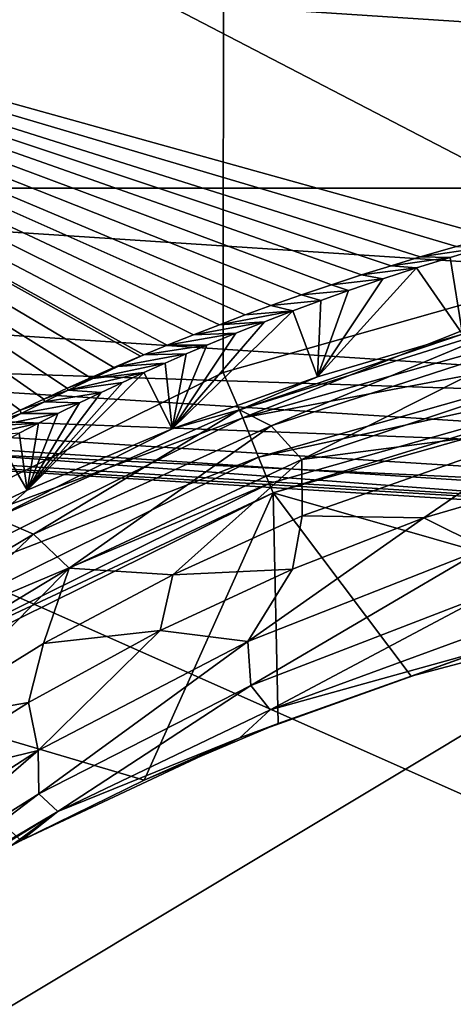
# Model space of a CAD drawing. Header units: metres. Extents: x -23 to 23, y -109 to 35.
# Tile 31 of 73: x -1.726 to -1.077, y -22.042 to -20.568. Entities that reach past the tile are written whole.
import ezdxf

# ---------------------------------------------------------------- set-up
doc = ezdxf.new("R2010")
doc.units = ezdxf.units.M
doc.layers.add('solid_ORA_SW0003', color=7, linetype='CONTINUOUS')

msp = doc.modelspace()

# ---------------------------------------------------------------- linework, layer by layer
at = {"layer": 'solid_ORA_SW0003'}
for points in [[(-3.508433, -21.228859, 160.176529), (-1.413997, -10.590377, 160.442612), (-2.803801, -10.313928, 160.442612)], [(-3.508433, -21.228859, 160.176529), (-2.068081, -21.415894, 160.176529), (-1.413997, -10.590377, 160.442612)], [(-2.068081, -21.415894, 160.176529), (-1.421437, -21.095919, 160.18663), (-1.413997, -10.590377, 160.442612)], [(-1.421437, -21.095919, 160.18663), (-0.724835, -20.898396, 160.192917), (-1.413997, -10.590377, 160.442612)], [(-0.364209, -20.848162, 160.194519), (0, -10.683055, 160.442612), (-1.413997, -10.590377, 160.442612)], [(-0.724835, -20.898396, 160.192917), (-0.364209, -20.848162, 160.194519), (-1.413997, -10.590377, 160.442612)], [(-2.783737, -21.144581, 116.300888), (0, -21.327036, 116.300888), (-2.528323, -20.013741, 118.094048)], [(-2.528323, -20.013741, 118.094048), (0, -21.327036, 116.300888), (0, -20.17281, 118.094048)], [(2.741059, -20.820337, -1.4), (-2.741059, -20.820337, -1.4), (-5.435241, -20.284431, -1.4)], [(5.435241, -20.284431, -1.4), (2.741059, -20.820337, -1.4), (-5.435241, -20.284431, -1.4)], [(-2.70837, -20.422485, 129.534592), (2.70837, -20.422485, 129.534592), (0, -20.599985, 129.534592)], [(-1.018779, -20.89319, 127.273056), (-2.70837, -20.422485, 129.534592), (0, -20.599985, 129.534592)], [(-1.725161, -21.152542, 125.106812), (-1.760826, -21.169786, 124.963844), (-2.70837, -20.422485, 129.534592)], [(-1.689764, -21.13583, 125.245476), (-1.725161, -21.152542, 125.106812), (-2.70837, -20.422485, 129.534592)], [(-1.65463, -21.119661, 125.379768), (-1.689764, -21.13583, 125.245476), (-2.70837, -20.422485, 129.534592)], [(-1.619756, -21.104031, 125.509697), (-1.65463, -21.119661, 125.379768), (-2.70837, -20.422485, 129.534592)], [(-1.585141, -21.088896, 125.635612), (-1.619756, -21.104031, 125.509697), (-2.70837, -20.422485, 129.534592)], [(-1.545084, -21.071852, 125.777504), (-1.585141, -21.088896, 125.635612), (-2.70837, -20.422485, 129.534592)], [(-1.540197, -21.069811, 125.794518), (-1.545084, -21.071852, 125.777504), (-2.70837, -20.422485, 129.534592)], [(-1.505372, -21.055483, 125.913948), (-1.540197, -21.069811, 125.794518), (-2.70837, -20.422485, 129.534592)], [(-1.466003, -21.039721, 126.045418), (-1.505372, -21.055483, 125.913948), (-2.70837, -20.422485, 129.534592)], [(-1.426974, -21.024576, 126.171844), (-1.466003, -21.039721, 126.045418), (-2.70837, -20.422485, 129.534592)], [(-1.38828, -21.010031, 126.293373), (-1.426974, -21.024576, 126.171844), (-2.70837, -20.422485, 129.534592)], [(-1.349917, -20.996037, 126.41037), (-1.38828, -21.010031, 126.293373), (-2.70837, -20.422485, 129.534592)], [(-1.304314, -20.979996, 126.544617), (-1.349917, -20.996037, 126.41037), (-2.70837, -20.422485, 129.534592)], [(-1.259173, -20.96471, 126.672638), (-1.304314, -20.979996, 126.544617), (-2.70837, -20.422485, 129.534592)], [(-1.214488, -20.950169, 126.794525), (-1.259173, -20.96471, 126.672638), (-2.70837, -20.422485, 129.534592)], [(-1.170249, -20.936346, 126.910492), (-1.214488, -20.950169, 126.794525), (-2.70837, -20.422485, 129.534592)], [(-1.126445, -20.923197, 127.020866), (-1.170249, -20.936346, 126.910492), (-2.70837, -20.422485, 129.534592)], [(-1.072291, -20.907705, 127.151016), (-1.126445, -20.923197, 127.020866), (-2.70837, -20.422485, 129.534592)], [(-1.018779, -20.89319, 127.273056), (-1.072291, -20.907705, 127.151016), (-2.70837, -20.422485, 129.534592)], [(-2.740986, -20.820347), (0, -21), (-3.002368, -22.803202)], [(0, -20.999992, -1.4), (-2.740986, -20.820347), (-2.741059, -20.820337, -1.4)], [(2.741059, -20.820337, -1.4), (0, -20.999992, -1.4), (-2.741059, -20.820337, -1.4)], [(0, -20.999992, -1.4), (0, -21), (-2.740986, -20.820347)], [(-1.391867, -21.163994, 160.170425), (-0.724835, -20.898396, 160.192917), (-1.421437, -21.095919, 160.18663)], [(-1.391867, -21.163994, 160.170425), (-0.707948, -20.970245, 160.176743), (-0.724835, -20.898396, 160.192917)], [(-1.032485, -20.909191, 127.084831), (-1.126445, -20.923197, 127.020866), (-1.072291, -20.907705, 127.151016)], [(-1.081942, -20.92384, 126.957184), (-1.126445, -20.923197, 127.020866), (-1.032485, -20.909191, 127.084831)], [(-1.081942, -20.92384, 126.957184), (-1.032485, -20.909191, 127.084831), (-1.063545, -21.03857, 120.328934)], [(-1.081942, -20.92384, 126.957184), (-1.170249, -20.936346, 126.910492), (-1.126445, -20.923197, 127.020866)], [(-1.131981, -20.939417, 126.821609), (-1.170249, -20.936346, 126.910492), (-1.081942, -20.92384, 126.957184)], [(-1.131981, -20.939417, 126.821609), (-1.081942, -20.92384, 126.957184), (-1.063545, -21.03857, 120.328934)], [(-1.131981, -20.939417, 126.821609), (-1.214488, -20.950169, 126.794525), (-1.170249, -20.936346, 126.910492)], [(-1.131981, -20.939417, 126.821609), (-1.063545, -21.03857, 120.328934), (-1.280149, -21.10268, 120.225067)], [(-1.182653, -20.95598, 126.677483), (-1.131981, -20.939417, 126.821609), (-1.280149, -21.10268, 120.225067)], [(-1.182653, -20.95598, 126.677483), (-1.259173, -20.96471, 126.672638), (-1.214488, -20.950169, 126.794525)], [(-1.182653, -20.95598, 126.677483), (-1.214488, -20.950169, 126.794525), (-1.131981, -20.939417, 126.821609)], [(-1.233945, -20.973564, 126.524704), (-1.304314, -20.979996, 126.544617), (-1.259173, -20.96471, 126.672638)], [(-1.233945, -20.973564, 126.524704), (-1.182653, -20.95598, 126.677483), (-1.280149, -21.10268, 120.225067)], [(-1.233945, -20.973564, 126.524704), (-1.259173, -20.96471, 126.672638), (-1.182653, -20.95598, 126.677483)], [(-2.761125, -20.973377, 116), (-2.878573, -22.012568, 116), (0, -22.200001, 116)], [(0, -21.154348, 116), (-2.761125, -20.973377, 116), (0, -22.200001, 116)], [(-2.661533, -21.068203, 116.017273), (-2.761125, -20.973377, 116), (0, -21.154348, 116)], [(-0.696131, -21.032467, 160.133514), (-0.707948, -20.970245, 160.176743), (-1.391867, -21.163994, 160.170425)], [(-1.275459, -20.988409, 126.395767), (-1.349917, -20.996037, 126.41037), (-1.304314, -20.979996, 126.544617)], [(-1.275459, -20.988409, 126.395767), (-1.304314, -20.979996, 126.544617), (-1.233945, -20.973564, 126.524704)], [(-1.275459, -20.988409, 126.395767), (-1.233945, -20.973564, 126.524704), (-1.280149, -21.10268, 120.225067)], [(-1.317382, -21.00396, 126.260887), (-1.38828, -21.010031, 126.293373), (-1.349917, -20.996037, 126.41037)], [(-1.317382, -21.00396, 126.260887), (-1.349917, -20.996037, 126.41037), (-1.275459, -20.988409, 126.395767)], [(-1.317382, -21.00396, 126.260887), (-1.275459, -20.988409, 126.395767), (-1.280149, -21.10268, 120.225067)], [(0, -21), (0, -23), (-3.002368, -22.803202)], [(-1.317382, -21.00396, 126.260887), (-1.280149, -21.10268, 120.225067), (-1.497733, -21.180433, 120.097359)], [(-1.359752, -21.02026, 126.119545), (-1.317382, -21.00396, 126.260887), (-1.497733, -21.180433, 120.097359)], [(-1.317382, -21.00396, 126.260887), (-1.426974, -21.024576, 126.171844), (-1.38828, -21.010031, 126.293373)], [(-1.359752, -21.02026, 126.119545), (-1.426974, -21.024576, 126.171844), (-1.317382, -21.00396, 126.260887)], [(-1.402544, -21.037319, 125.971817), (-1.359752, -21.02026, 126.119545), (-1.497733, -21.180433, 120.097359)], [(-1.359752, -21.02026, 126.119545), (-1.466003, -21.039721, 126.045418), (-1.426974, -21.024576, 126.171844)], [(-1.402544, -21.037319, 125.971817), (-1.466003, -21.039721, 126.045418), (-1.359752, -21.02026, 126.119545)], [(-1.39675, -21.15193, 120.09491), (-1.063545, -21.03857, 120.328934), (-0.975086, -21.019821, 120.327682)], [(-1.39675, -21.15193, 120.09491), (-0.975086, -21.019821, 120.327682), (-1.34943, -21.175766, 120.03434)], [(-0.975086, -21.019821, 120.327682), (-0.940711, -21.043314, 120.258812), (-1.34943, -21.175766, 120.03434)], [(-1.402544, -21.037319, 125.971817), (-1.505372, -21.055483, 125.913948), (-1.466003, -21.039721, 126.045418)], [(-1.445791, -21.055185, 125.8172), (-1.505372, -21.055483, 125.913948), (-1.402544, -21.037319, 125.971817)], [(-1.445791, -21.055185, 125.8172), (-1.402544, -21.037319, 125.971817), (-1.497733, -21.180433, 120.097359)], [(-1.39675, -21.15193, 120.09491), (-1.280149, -21.10268, 120.225067), (-1.063545, -21.03857, 120.328934)], [(-1.368667, -21.222906, 160.127182), (-0.696131, -21.032467, 160.133514), (-1.391867, -21.163994, 160.170425)], [(-0.688017, -21.074097, 160.069641), (-0.696131, -21.032467, 160.133514), (-1.368667, -21.222906, 160.127182)], [(-1.445791, -21.055185, 125.8172), (-1.540197, -21.069811, 125.794518), (-1.505372, -21.055483, 125.913948)], [(-1.476954, -21.068451, 125.702492), (-1.540197, -21.069811, 125.794518), (-1.445791, -21.055185, 125.8172)], [(-1.476954, -21.068451, 125.702492), (-1.445791, -21.055185, 125.8172), (-1.497733, -21.180433, 120.097359)], [(-1.34943, -21.175766, 120.03434), (-0.940711, -21.043314, 120.258812), (-1.303663, -21.226467, 119.991783)], [(-0.940711, -21.043314, 120.258812), (-0.906546, -21.094414, 120.206871), (-1.303663, -21.226467, 119.991783)], [(-2.669991, -21.135159, 116.066353), (-2.661533, -21.068203, 116.017273), (0, -21.235653, 116.017273)], [(-2.661533, -21.068203, 116.017273), (0, -21.154348, 116), (0, -21.235653, 116.017273)], [(-1.578948, -21.087362, 125.649673), (-1.540197, -21.069811, 125.794518), (-1.476954, -21.068451, 125.702492)], [(-1.578948, -21.087362, 125.649673), (-1.476954, -21.068451, 125.702492), (-1.50834, -21.082148, 125.58419)], [(-1.578948, -21.087362, 125.649673), (-1.545084, -21.071852, 125.777504), (-1.540197, -21.069811, 125.794518)], [(-1.50834, -21.082148, 125.58419), (-1.476954, -21.068451, 125.702492), (-1.497733, -21.180433, 120.097359)], [(-1.616578, -21.104908, 125.504852), (-1.50834, -21.082148, 125.58419), (-1.53997, -21.096298, 125.462006)], [(-1.578948, -21.087362, 125.649673), (-1.50834, -21.082148, 125.58419), (-1.616578, -21.104908, 125.504852)], [(-1.578948, -21.087362, 125.649673), (-1.585141, -21.088896, 125.635612), (-1.545084, -21.071852, 125.777504)], [(-1.53997, -21.096298, 125.462006), (-1.50834, -21.082148, 125.58419), (-1.497733, -21.180433, 120.097359)], [(-1.352764, -21.262201, 160.063278), (-0.688017, -21.074097, 160.069641), (-1.368667, -21.222906, 160.127182)], [(-1.352764, -21.262201, 160.063278), (-1.346355, -21.276047, 159.988373), (-0.688017, -21.074097, 160.069641)], [(-0.688017, -21.074097, 160.069641), (-1.346355, -21.276047, 159.988373), (-0.684611, -21.088982, 159.99472)], [(-1.391867, -21.163994, 160.170425), (-1.421437, -21.095919, 160.18663), (-2.068081, -21.415894, 160.176529)], [(-1.53997, -21.096298, 125.462006), (-1.497733, -21.180433, 120.097359), (-1.714832, -21.272207, 119.943787)], [(-1.571837, -21.110909, 125.335922), (-1.53997, -21.096298, 125.462006), (-1.714832, -21.272207, 119.943787)], [(-1.653219, -21.122478, 125.359802), (-1.53997, -21.096298, 125.462006), (-1.571837, -21.110909, 125.335922)], [(-1.616578, -21.104908, 125.504852), (-1.53997, -21.096298, 125.462006), (-1.653219, -21.122478, 125.359802)], [(-1.616578, -21.104908, 125.504852), (-1.619756, -21.104031, 125.509697), (-1.585141, -21.088896, 125.635612)], [(-1.578948, -21.087362, 125.649673), (-1.616578, -21.104908, 125.504852), (-1.585141, -21.088896, 125.635612)], [(-0.684611, -21.088982, 159.99472), (-1.346355, -21.276047, 159.988373), (-0.749392, -21.447107, 120.403557)], [(-1.303663, -21.226467, 119.991783), (-0.906546, -21.094414, 120.206871), (-0.921019, -21.176702, 120.161713)], [(-1.603928, -21.125986, 125.205986), (-1.571837, -21.110909, 125.335922), (-1.714832, -21.272207, 119.943787)], [(-1.616578, -21.104908, 125.504852), (-1.65463, -21.119661, 125.379768), (-1.619756, -21.104031, 125.509697)], [(-1.616578, -21.104908, 125.504852), (-1.653219, -21.122478, 125.359802), (-1.65463, -21.119661, 125.379768)], [(-1.653219, -21.122478, 125.359802), (-1.571837, -21.110909, 125.335922), (-1.603928, -21.125986, 125.205986)], [(-1.39675, -21.15193, 120.09491), (-1.497733, -21.180433, 120.097359), (-1.280149, -21.10268, 120.225067)], [(-1.636264, -21.141554, 125.071884), (-1.603928, -21.125986, 125.205986), (-1.714832, -21.272207, 119.943787)], [(-1.653219, -21.122478, 125.359802), (-1.689764, -21.13583, 125.245476), (-1.65463, -21.119661, 125.379768)], [(-1.653219, -21.122478, 125.359802), (-1.688936, -21.140072, 125.214554), (-1.689764, -21.13583, 125.245476)], [(-1.653219, -21.122478, 125.359802), (-1.603928, -21.125986, 125.205986), (-1.688936, -21.140072, 125.214554)], [(-1.688936, -21.140072, 125.214554), (-1.603928, -21.125986, 125.205986), (-1.636264, -21.141554, 125.071884)], [(0, -21.353165, 116.221725), (0, -21.327036, 116.300888), (-2.783737, -21.144581, 116.300888)], [(-2.676261, -21.184788, 116.221725), (0, -21.353165, 116.221725), (-2.783737, -21.144581, 116.300888)], [(-2.675203, -21.176413, 116.138702), (-2.669991, -21.135159, 116.066353), (0, -21.303139, 116.066353)], [(-2.669991, -21.135159, 116.066353), (0, -21.235653, 116.017273), (0, -21.303139, 116.066353)], [(-1.688936, -21.140072, 125.214554), (-1.725161, -21.152542, 125.106812), (-1.689764, -21.13583, 125.245476)], [(-1.688936, -21.140072, 125.214554), (-1.72378, -21.15769, 125.069107), (-1.725161, -21.152542, 125.106812)], [(-1.688936, -21.140072, 125.214554), (-1.636264, -21.141554, 125.071884), (-1.72378, -21.15769, 125.069107)], [(-1.72378, -21.15769, 125.069107), (-1.636264, -21.141554, 125.071884), (-1.668849, -21.157629, 124.933487)], [(-1.668849, -21.157629, 124.933487), (-1.636264, -21.141554, 125.071884), (-1.714832, -21.272207, 119.943787)], [(-1.762076, -21.313469, 119.803268), (-1.497733, -21.180433, 120.097359), (-1.39675, -21.15193, 120.09491)], [(-1.762076, -21.313469, 119.803268), (-1.39675, -21.15193, 120.09491), (-1.705025, -21.338146, 119.752159)], [(-1.72378, -21.15769, 125.069107), (-1.760826, -21.169786, 124.963844), (-1.725161, -21.152542, 125.106812)], [(-1.72378, -21.15769, 125.069107), (-1.7578, -21.175327, 124.923492), (-1.760826, -21.169786, 124.963844)], [(-1.7578, -21.175327, 124.923492), (-1.668849, -21.157629, 124.933487), (-1.697545, -21.172108, 124.809006)], [(-1.72378, -21.15769, 125.069107), (-1.668849, -21.157629, 124.933487), (-1.7578, -21.175327, 124.923492)], [(-1.697545, -21.172108, 124.809006), (-1.668849, -21.157629, 124.933487), (-1.714832, -21.272207, 119.943787)], [(-1.39675, -21.15193, 120.09491), (-1.34943, -21.175766, 120.03434), (-1.705025, -21.338146, 119.752159)], [(-1.391867, -21.163994, 160.170425), (-2.068081, -21.415894, 160.176529), (-2.028665, -21.479525, 160.160233)], [(-1.368667, -21.222906, 160.127182), (-1.391867, -21.163994, 160.170425), (-2.028665, -21.479525, 160.160233)], [(-1.791044, -21.192987, 124.777718), (-1.697545, -21.172108, 124.809006), (-1.726426, -21.186991, 124.681129)], [(-1.7578, -21.175327, 124.923492), (-1.697545, -21.172108, 124.809006), (-1.791044, -21.192987, 124.777718)], [(-1.726426, -21.186991, 124.681129), (-1.697545, -21.172108, 124.809006), (-1.714832, -21.272207, 119.943787)], [(-2.676261, -21.184788, 116.221725), (-2.675203, -21.176413, 116.138702), (0, -21.344723, 116.138702)], [(-2.676261, -21.184788, 116.221725), (0, -21.344723, 116.138702), (0, -21.353165, 116.221725)], [(-2.675203, -21.176413, 116.138702), (0, -21.303139, 116.066353), (0, -21.344723, 116.138702)], [(-1.762076, -21.313469, 119.803268), (-1.714832, -21.272207, 119.943787), (-1.497733, -21.180433, 120.097359)], [(-1.755506, -21.202299, 124.549629), (-1.726426, -21.186991, 124.681129), (-1.714832, -21.272207, 119.943787)], [(-1.705025, -21.338146, 119.752159), (-1.34943, -21.175766, 120.03434), (-1.651659, -21.38896, 119.719803)], [(-1.34943, -21.175766, 120.03434), (-1.303663, -21.226467, 119.991783), (-1.651659, -21.38896, 119.719803)], [(-1.303663, -21.226467, 119.991783), (-0.921019, -21.176702, 120.161713), (-1.303408, -21.310804, 119.950104)], [(-1.303408, -21.310804, 119.950104), (-0.921019, -21.176702, 120.161713), (-1.121441, -21.313482, 120.042)], [(-0.921019, -21.176702, 120.161713), (-0.736663, -21.201487, 120.215439), (-1.121441, -21.313482, 120.042)], [(-1.755506, -21.202299, 124.549629), (-1.714832, -21.272207, 119.943787), (-1.816371, -21.320297, 119.862038)], [(-1.029961, -21.359161, 120.085129), (-1.121441, -21.313482, 120.042), (-0.736663, -21.201487, 120.215439)], [(-1.368667, -21.222906, 160.127182), (-2.028665, -21.479525, 160.160233), (-1.994927, -21.53307, 160.116943)], [(-1.352764, -21.262201, 160.063278), (-1.368667, -21.222906, 160.127182), (-1.994927, -21.53307, 160.116943)], [(-1.651659, -21.38896, 119.719803), (-1.303663, -21.226467, 119.991783), (-1.49687, -21.398895, 119.807884)], [(-1.303663, -21.226467, 119.991783), (-1.303408, -21.310804, 119.950104), (-1.49687, -21.398895, 119.807884)], [(-1.352764, -21.262201, 160.063278), (-1.994927, -21.53307, 160.116943), (-1.971865, -21.568592, 160.053024)], [(-1.352764, -21.262201, 160.063278), (-1.971865, -21.568592, 160.053024), (-1.346355, -21.276047, 159.988373)], [(-1.971865, -21.568592, 160.053024), (-1.962874, -21.580872, 159.978088), (-1.346355, -21.276047, 159.988373)], [(-1.346355, -21.276047, 159.988373), (-1.962874, -21.580872, 159.978088), (-1.539735, -21.706217, 119.938736)], [(-1.762076, -21.313469, 119.803268), (-1.816371, -21.320297, 119.862038), (-1.714832, -21.272207, 119.943787)], [(-1.346355, -21.276047, 159.988373), (-1.539735, -21.706217, 119.938736), (-1.339322, -21.621504, 120.093781)], [(-1.346355, -21.276047, 159.988373), (-1.140224, -21.550613, 120.2211), (-0.749392, -21.447107, 120.403557)], [(-1.346355, -21.276047, 159.988373), (-1.339322, -21.621504, 120.093781), (-1.140224, -21.550613, 120.2211)], [(-1.762076, -21.313469, 119.803268), (-1.705025, -21.338146, 119.752159), (-2.008307, -21.517984, 119.427132)], [(-1.49687, -21.398895, 119.807884), (-1.303408, -21.310804, 119.950104), (-1.31772, -21.390371, 119.920753)], [(-1.384558, -21.49877, 119.868973), (-1.31772, -21.390371, 119.920753), (-1.121441, -21.313482, 120.042)], [(-1.029961, -21.359161, 120.085129), (-1.384558, -21.49877, 119.868973), (-1.121441, -21.313482, 120.042)], [(-1.303408, -21.310804, 119.950104), (-1.121441, -21.313482, 120.042), (-1.31772, -21.390371, 119.920753)], [(-2.008307, -21.517984, 119.427132), (-1.705025, -21.338146, 119.752159), (-1.950706, -21.569548, 119.40477)], [(-1.705025, -21.338146, 119.752159), (-1.651659, -21.38896, 119.719803), (-1.950706, -21.569548, 119.40477)], [(-1.379859, -21.564781, 119.900543), (-1.384558, -21.49877, 119.868973), (-1.029961, -21.359161, 120.085129)], [(-1.023644, -21.426762, 120.112823), (-1.379859, -21.564781, 119.900543), (-1.029961, -21.359161, 120.085129)], [(-1.950706, -21.569548, 119.40477), (-1.651659, -21.38896, 119.719803), (-1.87975, -21.618715, 119.438736)], [(-1.651659, -21.38896, 119.719803), (-1.690118, -21.501818, 119.637863), (-1.87975, -21.618715, 119.438736)], [(-1.651659, -21.38896, 119.719803), (-1.49687, -21.398895, 119.807884), (-1.690118, -21.501818, 119.637863)], [(-1.49687, -21.398895, 119.807884), (-1.31772, -21.390371, 119.920753), (-1.515421, -21.482403, 119.772934)], [(-1.384558, -21.49877, 119.868973), (-1.515421, -21.482403, 119.772934), (-1.31772, -21.390371, 119.920753)], [(-1.690118, -21.501818, 119.637863), (-1.49687, -21.398895, 119.807884), (-1.515421, -21.482403, 119.772934)], [(-1.351207, -21.600842, 119.976746), (-1.379859, -21.564781, 119.900543), (-1.023644, -21.426762, 120.112823)], [(-0.998343, -21.472, 120.175751), (-1.351207, -21.600842, 119.976746), (-1.023644, -21.426762, 120.112823)], [(-1.031822, -21.512218, 120.230064), (-0.749392, -21.447107, 120.403557), (-1.140224, -21.550613, 120.2211)], [(-1.690118, -21.501818, 119.637863), (-1.515421, -21.482403, 119.772934), (-1.712546, -21.589905, 119.595978)], [(-1.698283, -21.661949, 119.606308), (-1.712546, -21.589905, 119.595978), (-1.515421, -21.482403, 119.772934)], [(-1.384558, -21.49877, 119.868973), (-1.698283, -21.661949, 119.606308), (-1.515421, -21.482403, 119.772934)], [(-1.031822, -21.512218, 120.230064), (-1.351207, -21.600842, 119.976746), (-0.998343, -21.472, 120.175751)], [(-1.87975, -21.618715, 119.438736), (-1.690118, -21.501818, 119.637863), (-1.712546, -21.589905, 119.595978)], [(-1.69725, -21.726595, 119.640892), (-1.698283, -21.661949, 119.606308), (-1.384558, -21.49877, 119.868973)], [(-1.379859, -21.564781, 119.900543), (-1.69725, -21.726595, 119.640892), (-1.384558, -21.49877, 119.868973)], [(-1.031822, -21.512218, 120.230064), (-1.339322, -21.621504, 120.093781), (-1.396392, -21.642857, 120.023438)], [(-1.031822, -21.512218, 120.230064), (-1.396392, -21.642857, 120.023438), (-1.351207, -21.600842, 119.976746)], [(-1.031822, -21.512218, 120.230064), (-1.140224, -21.550613, 120.2211), (-1.339322, -21.621504, 120.093781)], [(-1.668888, -21.753151, 119.7314), (-1.69725, -21.726595, 119.640892), (-1.379859, -21.564781, 119.900543)], [(-1.351207, -21.600842, 119.976746), (-1.668888, -21.753151, 119.7314), (-1.379859, -21.564781, 119.900543)], [(-1.962874, -21.580872, 159.978088), (-1.723772, -21.796684, 119.769104), (-1.539735, -21.706217, 119.938736)], [(-1.962874, -21.580872, 159.978088), (-1.739513, -21.805017, 119.753235), (-1.723772, -21.796684, 119.769104)], [(-1.87975, -21.618715, 119.438736), (-1.712546, -21.589905, 119.595978), (-1.905846, -21.712027, 119.3881)], [(-1.698283, -21.661949, 119.606308), (-1.905846, -21.712027, 119.3881), (-1.712546, -21.589905, 119.595978)], [(-1.396392, -21.642857, 120.023438), (-1.668888, -21.753151, 119.7314), (-1.351207, -21.600842, 119.976746)], [(-1.396392, -21.642857, 120.023438), (-1.339322, -21.621504, 120.093781), (-1.539735, -21.706217, 119.938736)], [(-1.396392, -21.642857, 120.023438), (-1.539735, -21.706217, 119.938736), (-1.723772, -21.796684, 119.769104)], [(-1.396392, -21.642857, 120.023438), (-1.723772, -21.796684, 119.769104), (-1.668888, -21.753151, 119.7314)], [(-1.975907, -21.902008, 119.342857), (-1.971809, -21.838394, 119.306625), (-1.698283, -21.661949, 119.606308)], [(-1.69725, -21.726595, 119.640892), (-1.975907, -21.902008, 119.342857), (-1.698283, -21.661949, 119.606308)], [(-1.698283, -21.661949, 119.606308), (-1.971809, -21.838394, 119.306625), (-1.905846, -21.712027, 119.3881)], [(-1.95086, -21.919647, 119.44796), (-1.975907, -21.902008, 119.342857), (-1.69725, -21.726595, 119.640892)], [(-1.668888, -21.753151, 119.7314), (-1.95086, -21.919647, 119.44796), (-1.69725, -21.726595, 119.640892)], [(-1.668888, -21.753151, 119.7314), (-1.935457, -21.917128, 119.535446), (-1.95086, -21.919647, 119.44796)], [(-1.668888, -21.753151, 119.7314), (-1.739513, -21.805017, 119.753235), (-1.935457, -21.917128, 119.535446)], [(-1.668888, -21.753151, 119.7314), (-1.723772, -21.796684, 119.769104), (-1.739513, -21.805017, 119.753235)], [(0, -22.406246, 115.972954), (0, -22.200001, 116), (-2.878573, -22.012568, 116)], [(-2.808247, -22.229567, 115.972954), (0, -22.406246, 115.972954), (-2.878573, -22.012568, 116)]]:
    msp.add_3dface(points, dxfattribs=at)

doc.saveas('drawing.dxf')
